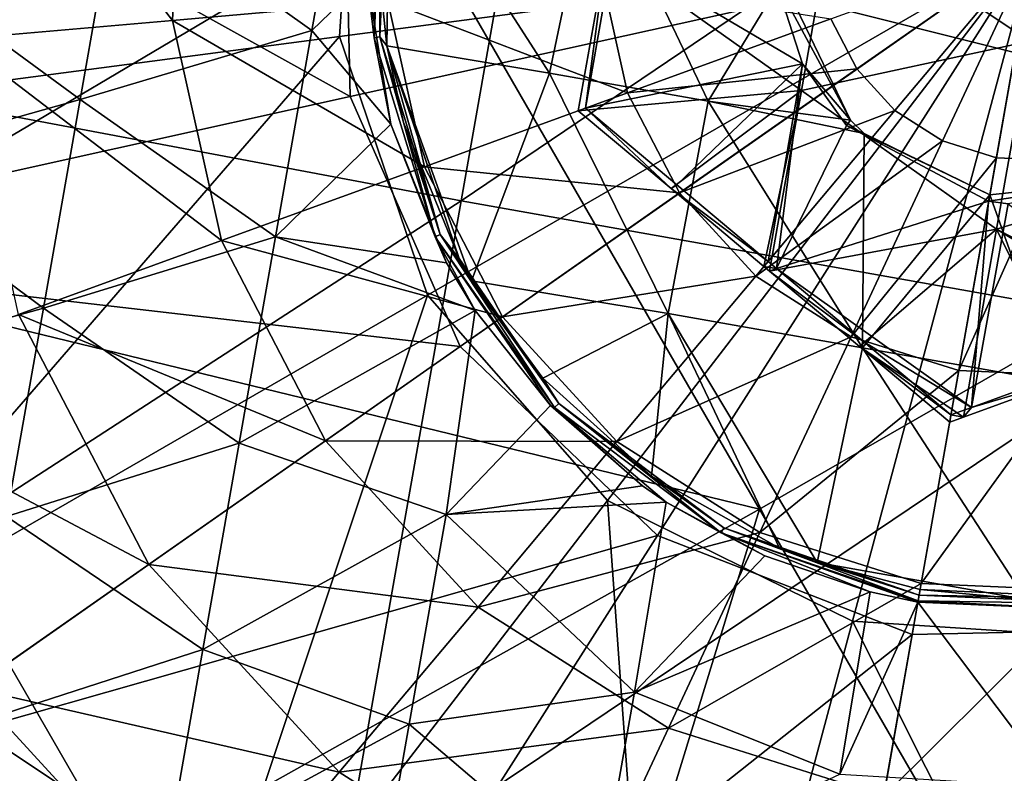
# Model space of a CAD drawing. Extents: x -65 to 803, y -691 to 80.
# Tile 179 of 256: x 648 to 660, y -573 to -564. Entities that reach past the tile are written whole.
import ezdxf

# ---------------------------------------------------------------- set-up
doc = ezdxf.new("R2010")
doc.units = 0
doc.header["$LTSCALE"] = 101.851852
for name, color, linetype in [('142', 7, 'CONTINUOUS'), ('143', 7, 'CONTINUOUS'), ('144', 7, 'CONTINUOUS'), ('145', 7, 'CONTINUOUS'), ('146', 7, 'CONTINUOUS'), ('147', 7, 'CONTINUOUS'), ('148', 7, 'CONTINUOUS'), ('149', 7, 'CONTINUOUS'), ('151', 7, 'CONTINUOUS'), ('152', 7, 'CONTINUOUS'), ('153', 7, 'CONTINUOUS'), ('174', 7, 'CONTINUOUS'), ('45', 7, 'CONTINUOUS'), ('56', 7, 'CONTINUOUS'), ('57', 7, 'CONTINUOUS'), ('86', 7, 'CONTINUOUS'), ('97', 7, 'CONTINUOUS')]:
    doc.layers.add(name, color=color, linetype=linetype)

msp = doc.modelspace()

# ---------------------------------------------------------------- linework, layer by layer
at = {"layer": '142', "color": 7, "linetype": 'CONTINUOUS'}
for points in [[(660.819, -561.805, -46.7), (658.014, -562.495, -46.7), (660.414, -564.103, -46.7), (660.819, -561.805, -46.7)], [(657.624, -564.704, -46.7), (658.014, -562.495, -46.7), (655.242, -563.009, -46.7), (657.624, -564.704, -46.7)], [(658.014, -562.495, -46.7), (657.624, -564.704, -46.7), (660.414, -564.103, -46.7), (658.014, -562.495, -46.7)], [(654.899, -564.953, -46.7), (657.624, -564.704, -46.7), (655.242, -563.009, -46.7), (654.899, -564.953, -46.7)], [(660.414, -564.103, -46.7), (657.624, -564.704, -46.7), (660.009, -566.401, -46.7), (660.414, -564.103, -46.7)], [(660.414, -564.103, -46.7), (660.009, -566.401, -46.7), (662.845, -565.534, -46.7), (660.414, -564.103, -46.7)], [(656.033, -565.904, -46.7), (657.624, -564.704, -46.7), (654.899, -564.953, -46.7), (656.033, -565.904, -46.7)], [(657.167, -566.856, -46.7), (657.624, -564.704, -46.7), (656.033, -565.904, -46.7), (657.167, -566.856, -46.7)], [(657.235, -566.912, -46.7), (657.624, -564.704, -46.7), (657.167, -566.856, -46.7), (657.235, -566.912, -46.7)], [(657.624, -564.704, -46.7), (657.235, -566.912, -46.7), (660.009, -566.401, -46.7), (657.624, -564.704, -46.7)], [(662.845, -565.534, -46.7), (660.009, -566.401, -46.7), (662.471, -567.655, -46.7), (662.845, -565.534, -46.7)], [(660.009, -566.401, -46.7), (657.235, -566.912, -46.7), (658.335, -567.836, -46.7), (660.009, -566.401, -46.7)], [(659.603, -568.698, -46.7), (660.009, -566.401, -46.7), (658.335, -567.836, -46.7), (659.603, -568.698, -46.7)], [(659.603, -568.698, -46.7), (660.911, -568.223, -46.7), (660.009, -566.401, -46.7), (659.603, -568.698, -46.7)], [(662.471, -567.655, -46.7), (660.009, -566.401, -46.7), (662.218, -567.747, -46.7), (662.471, -567.655, -46.7)], [(662.218, -567.747, -46.7), (660.009, -566.401, -46.7), (660.911, -568.223, -46.7), (662.218, -567.747, -46.7)], [(659.436, -568.759, -46.7), (659.603, -568.698, -46.7), (658.335, -567.836, -46.7), (659.436, -568.759, -46.7)]]:
    msp.add_3dface(points, dxfattribs=at)
at = {"layer": '143', "color": 7, "linetype": 'CONTINUOUS'}
for points in [[(651.645, -563.973, -46.7), (652.09, -561.451, -46.7), (649.263, -562.267, -46.7), (651.645, -563.973, -46.7)], [(652.09, -561.451, -46.7), (651.645, -563.973, -46.7), (652.317, -563.32, -46.7), (652.09, -561.451, -46.7)], [(648.813, -564.815, -46.7), (649.263, -562.267, -46.7), (646.437, -563.071, -46.7), (648.813, -564.815, -46.7)], [(648.813, -564.815, -46.7), (651.645, -563.973, -46.7), (649.263, -562.267, -46.7), (648.813, -564.815, -46.7)], [(645.99, -565.609, -46.7), (648.813, -564.815, -46.7), (646.437, -563.071, -46.7), (645.99, -565.609, -46.7)], [(652.317, -563.32, -46.7), (651.645, -563.973, -46.7), (652.607, -565.118, -46.7), (652.317, -563.32, -46.7)], [(651.201, -566.495, -46.7), (651.645, -563.973, -46.7), (648.813, -564.815, -46.7), (651.201, -566.495, -46.7)], [(651.645, -563.973, -46.7), (651.201, -566.495, -46.7), (652.607, -565.118, -46.7), (651.645, -563.973, -46.7)], [(648.364, -567.364, -46.7), (648.813, -564.815, -46.7), (645.99, -565.609, -46.7), (648.364, -567.364, -46.7)], [(648.364, -567.364, -46.7), (651.201, -566.495, -46.7), (648.813, -564.815, -46.7), (648.364, -567.364, -46.7)], [(652.607, -565.118, -46.7), (651.201, -566.495, -46.7), (653.29, -566.81, -46.7), (652.607, -565.118, -46.7)], [(645.542, -568.148, -46.7), (648.364, -567.364, -46.7), (645.99, -565.609, -46.7), (645.542, -568.148, -46.7)], [(650.756, -569.016, -46.7), (651.201, -566.495, -46.7), (648.364, -567.364, -46.7), (650.756, -569.016, -46.7)], [(650.756, -569.016, -46.7), (653.64, -567.396, -46.7), (651.201, -566.495, -46.7), (650.756, -569.016, -46.7)], [(651.201, -566.495, -46.7), (653.64, -567.396, -46.7), (653.29, -566.81, -46.7), (651.201, -566.495, -46.7)], [(647.914, -569.913, -46.7), (648.364, -567.364, -46.7), (645.542, -568.148, -46.7), (647.914, -569.913, -46.7)], [(647.914, -569.913, -46.7), (650.756, -569.016, -46.7), (648.364, -567.364, -46.7), (647.914, -569.913, -46.7)], [(653.286, -569.886, -46.7), (653.64, -567.396, -46.7), (650.756, -569.016, -46.7), (653.286, -569.886, -46.7)], [(653.64, -567.396, -46.7), (653.286, -569.886, -46.7), (654.56, -568.556, -46.7), (653.64, -567.396, -46.7)], [(654.56, -568.556, -46.7), (653.286, -569.886, -46.7), (655.684, -569.537, -46.7), (654.56, -568.556, -46.7)], [(650.311, -571.538, -46.7), (650.756, -569.016, -46.7), (647.914, -569.913, -46.7), (650.311, -571.538, -46.7)], [(650.311, -571.538, -46.7), (653.286, -569.886, -46.7), (650.756, -569.016, -46.7), (650.311, -571.538, -46.7)], [(653.286, -569.886, -46.7), (655.974, -569.737, -46.7), (655.684, -569.537, -46.7), (653.286, -569.886, -46.7)], [(655.587, -572.058, -46.7), (655.974, -569.737, -46.7), (653.286, -569.886, -46.7), (655.587, -572.058, -46.7)], [(655.974, -569.737, -46.7), (655.587, -572.058, -46.7), (657.177, -570.393, -46.7), (655.974, -569.737, -46.7)], [(647.465, -572.461, -46.7), (650.311, -571.538, -46.7), (647.914, -569.913, -46.7), (647.465, -572.461, -46.7)], [(652.834, -572.451, -46.7), (653.286, -569.886, -46.7), (650.311, -571.538, -46.7), (652.834, -572.451, -46.7)], [(652.834, -572.451, -46.7), (655.587, -572.058, -46.7), (653.286, -569.886, -46.7), (652.834, -572.451, -46.7)], [(655.587, -572.058, -46.7), (658.463, -570.835, -46.7), (657.177, -570.393, -46.7), (655.587, -572.058, -46.7)], [(658.093, -573.064, -46.7), (658.463, -570.835, -46.7), (655.587, -572.058, -46.7), (658.093, -573.064, -46.7)], [(658.463, -570.835, -46.7), (658.093, -573.064, -46.7), (659.048, -570.961, -46.7), (658.463, -570.835, -46.7)], [(658.093, -573.064, -46.7), (660.749, -573.221, -46.7), (659.048, -570.961, -46.7), (658.093, -573.064, -46.7)], [(660.749, -573.221, -46.7), (661.177, -571.053, -46.7), (659.048, -570.961, -46.7), (660.749, -573.221, -46.7)], [(649.867, -574.06, -46.7), (650.311, -571.538, -46.7), (647.465, -572.461, -46.7), (649.867, -574.06, -46.7)], [(649.867, -574.06, -46.7), (652.834, -572.451, -46.7), (650.311, -571.538, -46.7), (649.867, -574.06, -46.7)], [(655.167, -574.441, -46.7), (655.587, -572.058, -46.7), (652.834, -572.451, -46.7), (655.167, -574.441, -46.7)], [(655.167, -574.441, -46.7), (658.093, -573.064, -46.7), (655.587, -572.058, -46.7), (655.167, -574.441, -46.7)], [(647.016, -575.01, -46.7), (649.867, -574.06, -46.7), (647.465, -572.461, -46.7), (647.016, -575.01, -46.7)], [(652.382, -575.016, -46.7), (652.834, -572.451, -46.7), (649.867, -574.06, -46.7), (652.382, -575.016, -46.7)], [(652.382, -575.016, -46.7), (655.167, -574.441, -46.7), (652.834, -572.451, -46.7), (652.382, -575.016, -46.7)]]:
    msp.add_3dface(points, dxfattribs=at)
at = {"layer": '144', "color": 7, "linetype": 'CONTINUOUS'}
for points in [[(652.449, -561.514, -45.977), (652.317, -563.32, -46.7), (652.405, -564.06, -45.977), (652.449, -561.514, -45.977)], [(652.449, -561.514, -45.977), (652.405, -564.06, -45.977), (652.518, -561.526, -43.335), (652.449, -561.514, -45.977)], [(652.405, -564.06, -45.977), (652.474, -564.05, -43.335), (652.518, -561.526, -43.335), (652.405, -564.06, -45.977)], [(652.474, -564.05, -43.335), (652.585, -561.545, -40.696), (652.518, -561.526, -43.335), (652.474, -564.05, -43.335)], [(652.475, -563.328, -40.696), (652.585, -561.545, -40.696), (652.474, -564.05, -43.335), (652.475, -563.328, -40.696)], [(652.317, -563.32, -46.7), (652.607, -565.118, -46.7), (652.405, -564.06, -45.977), (652.317, -563.32, -46.7)], [(652.559, -564.157, -40.696), (652.475, -563.328, -40.696), (652.474, -564.05, -43.335), (652.559, -564.157, -40.696)], [(652.405, -564.06, -45.977), (653.149, -566.495, -45.977), (652.474, -564.05, -43.335), (652.405, -564.06, -45.977)], [(652.405, -564.06, -45.977), (652.607, -565.118, -46.7), (653.149, -566.495, -45.977), (652.405, -564.06, -45.977)], [(653.149, -566.495, -45.977), (653.212, -566.465, -43.335), (652.474, -564.05, -43.335), (653.149, -566.495, -45.977)], [(653.212, -566.465, -43.335), (652.559, -564.157, -40.696), (652.474, -564.05, -43.335), (653.212, -566.465, -43.335)], [(652.764, -565.097, -40.696), (652.559, -564.157, -40.696), (653.212, -566.465, -43.335), (652.764, -565.097, -40.696)], [(652.607, -565.118, -46.7), (653.29, -566.81, -46.7), (653.149, -566.495, -45.977), (652.607, -565.118, -46.7)], [(653.442, -566.759, -40.696), (652.764, -565.097, -40.696), (653.212, -566.465, -43.335), (653.442, -566.759, -40.696)], [(653.149, -566.495, -45.977), (654.61, -568.581, -45.977), (653.212, -566.465, -43.335), (653.149, -566.495, -45.977)], [(653.64, -567.396, -46.7), (654.56, -568.556, -46.7), (653.149, -566.495, -45.977), (653.64, -567.396, -46.7)], [(653.29, -566.81, -46.7), (653.64, -567.396, -46.7), (653.149, -566.495, -45.977), (653.29, -566.81, -46.7)], [(653.149, -566.495, -45.977), (654.56, -568.556, -46.7), (654.61, -568.581, -45.977), (653.149, -566.495, -45.977)], [(654.61, -568.581, -45.977), (654.66, -568.533, -43.335), (653.212, -566.465, -43.335), (654.61, -568.581, -45.977)], [(654.66, -568.533, -43.335), (653.442, -566.759, -40.696), (653.212, -566.465, -43.335), (654.66, -568.533, -43.335)], [(653.596, -567.03, -40.696), (653.442, -566.759, -40.696), (654.66, -568.533, -43.335), (653.596, -567.03, -40.696)], [(654.465, -568.22, -40.696), (653.596, -567.03, -40.696), (654.66, -568.533, -43.335), (654.465, -568.22, -40.696)], [(655.792, -569.421, -40.696), (654.465, -568.22, -40.696), (654.66, -568.533, -43.335), (655.792, -569.421, -40.696)], [(654.56, -568.556, -46.7), (655.684, -569.537, -46.7), (654.61, -568.581, -45.977), (654.56, -568.556, -46.7)], [(654.61, -568.581, -45.977), (656.643, -570.113, -45.977), (654.66, -568.533, -43.335), (654.61, -568.581, -45.977)], [(655.684, -569.537, -46.7), (655.974, -569.737, -46.7), (654.61, -568.581, -45.977), (655.684, -569.537, -46.7)], [(654.61, -568.581, -45.977), (655.974, -569.737, -46.7), (656.643, -570.113, -45.977), (654.61, -568.581, -45.977)], [(656.643, -570.113, -45.977), (656.676, -570.052, -43.335), (654.66, -568.533, -43.335), (656.643, -570.113, -45.977)], [(656.676, -570.052, -43.335), (655.792, -569.421, -40.696), (654.66, -568.533, -43.335), (656.676, -570.052, -43.335)], [(657.357, -570.299, -40.696), (655.792, -569.421, -40.696), (656.676, -570.052, -43.335), (657.357, -570.299, -40.696)], [(655.974, -569.737, -46.7), (657.177, -570.393, -46.7), (656.643, -570.113, -45.977), (655.974, -569.737, -46.7)], [(656.643, -570.113, -45.977), (659.051, -570.942, -45.977), (656.676, -570.052, -43.335), (656.643, -570.113, -45.977)], [(659.051, -570.942, -45.977), (659.063, -570.874, -43.335), (656.676, -570.052, -43.335), (659.051, -570.942, -45.977)], [(659.063, -570.874, -43.335), (657.357, -570.299, -40.696), (656.676, -570.052, -43.335), (659.063, -570.874, -43.335)], [(658.463, -570.835, -46.7), (659.048, -570.961, -46.7), (656.643, -570.113, -45.977), (658.463, -570.835, -46.7)], [(657.177, -570.393, -46.7), (658.463, -570.835, -46.7), (656.643, -570.113, -45.977), (657.177, -570.393, -46.7)], [(656.643, -570.113, -45.977), (659.048, -570.961, -46.7), (659.051, -570.942, -45.977), (656.643, -570.113, -45.977)], [(657.815, -570.476, -40.696), (657.357, -570.299, -40.696), (659.063, -570.874, -43.335), (657.815, -570.476, -40.696)], [(659.075, -570.806, -40.696), (657.815, -570.476, -40.696), (659.063, -570.874, -43.335), (659.075, -570.806, -40.696)]]:
    msp.add_3dface(points, dxfattribs=at)
at = {"layer": '145', "color": 7, "linetype": 'CONTINUOUS'}
for points in [[(659.063, -570.874, -43.335), (659.051, -570.942, -45.977), (661.597, -570.986, -45.977), (659.063, -570.874, -43.335)], [(659.075, -570.806, -40.696), (659.063, -570.874, -43.335), (661.587, -570.918, -43.335), (659.075, -570.806, -40.696)], [(659.063, -570.874, -43.335), (661.597, -570.986, -45.977), (661.587, -570.918, -43.335), (659.063, -570.874, -43.335)], [(660.365, -570.927, -40.696), (659.075, -570.806, -40.696), (661.587, -570.918, -43.335), (660.365, -570.927, -40.696)], [(659.048, -570.961, -46.7), (661.177, -571.053, -46.7), (659.051, -570.942, -45.977), (659.048, -570.961, -46.7)], [(659.051, -570.942, -45.977), (661.177, -571.053, -46.7), (661.597, -570.986, -45.977), (659.051, -570.942, -45.977)]]:
    msp.add_3dface(points, dxfattribs=at)
at = {"layer": '146', "color": 7, "linetype": 'CONTINUOUS'}
for points in [[(652.599, -561.464, -40.696), (652.475, -563.328, -40.696), (652.559, -564.157, -40.696), (652.599, -561.464, -40.696)], [(652.599, -561.464, -40.696), (652.559, -564.157, -40.696), (654.548, -564.493, -40.696), (652.599, -561.464, -40.696)], [(652.599, -561.464, -40.696), (654.548, -564.493, -40.696), (655.09, -561.905, -40.696), (652.599, -561.464, -40.696)], [(654.548, -564.493, -40.696), (656.486, -564.834, -40.696), (655.09, -561.905, -40.696), (654.548, -564.493, -40.696)], [(655.09, -561.905, -40.696), (656.486, -564.834, -40.696), (657.392, -563.34, -40.696), (655.09, -561.905, -40.696)], [(657.392, -563.34, -40.696), (656.486, -564.834, -40.696), (658.223, -565.068, -40.696), (657.392, -563.34, -40.696)], [(652.559, -564.157, -40.696), (652.764, -565.097, -40.696), (653.442, -566.759, -40.696), (652.559, -564.157, -40.696)], [(652.559, -564.157, -40.696), (653.442, -566.759, -40.696), (653.596, -567.03, -40.696), (652.559, -564.157, -40.696)], [(652.559, -564.157, -40.696), (653.596, -567.03, -40.696), (654.548, -564.493, -40.696), (652.559, -564.157, -40.696)], [(653.596, -567.03, -40.696), (655.995, -567.431, -40.696), (654.548, -564.493, -40.696), (653.596, -567.03, -40.696)], [(654.548, -564.493, -40.696), (655.995, -567.431, -40.696), (656.486, -564.834, -40.696), (654.548, -564.493, -40.696)], [(655.995, -567.431, -40.696), (658.37, -567.85, -40.696), (656.486, -564.834, -40.696), (655.995, -567.431, -40.696)], [(656.486, -564.834, -40.696), (658.37, -567.85, -40.696), (658.39, -565.231, -40.696), (656.486, -564.834, -40.696)], [(656.486, -564.834, -40.696), (658.39, -565.231, -40.696), (658.223, -565.068, -40.696), (656.486, -564.834, -40.696)], [(658.39, -565.231, -40.696), (658.37, -567.85, -40.696), (659.926, -565.98, -40.696), (658.39, -565.231, -40.696)], [(660.745, -568.269, -40.696), (661.637, -565.797, -40.696), (659.926, -565.98, -40.696), (660.745, -568.269, -40.696)], [(658.37, -567.85, -40.696), (660.745, -568.269, -40.696), (659.926, -565.98, -40.696), (658.37, -567.85, -40.696)], [(653.596, -567.03, -40.696), (654.465, -568.22, -40.696), (655.995, -567.431, -40.696), (653.596, -567.03, -40.696)], [(654.465, -568.22, -40.696), (655.792, -569.421, -40.696), (655.995, -567.431, -40.696), (654.465, -568.22, -40.696)], [(655.792, -569.421, -40.696), (657.357, -570.299, -40.696), (655.995, -567.431, -40.696), (655.792, -569.421, -40.696)], [(657.357, -570.299, -40.696), (657.815, -570.476, -40.696), (655.995, -567.431, -40.696), (657.357, -570.299, -40.696)], [(657.815, -570.476, -40.696), (658.37, -567.85, -40.696), (655.995, -567.431, -40.696), (657.815, -570.476, -40.696)], [(657.815, -570.476, -40.696), (660.365, -570.927, -40.696), (658.37, -567.85, -40.696), (657.815, -570.476, -40.696)], [(660.365, -570.927, -40.696), (660.745, -568.269, -40.696), (658.37, -567.85, -40.696), (660.365, -570.927, -40.696)], [(657.815, -570.476, -40.696), (659.075, -570.806, -40.696), (660.365, -570.927, -40.696), (657.815, -570.476, -40.696)]]:
    msp.add_3dface(points, dxfattribs=at)
at = {"layer": '147', "color": 7, "linetype": 'CONTINUOUS'}
for points in [[(659.926, -565.98, -40.696), (661.637, -565.797, -40.696), (659.912, -566.058, -43.696), (659.926, -565.98, -40.696)], [(659.912, -566.058, -43.696), (661.637, -565.797, -40.696), (660.15, -566.09, -43.696), (659.912, -566.058, -43.696)]]:
    msp.add_3dface(points, dxfattribs=at)
at = {"layer": '148', "color": 7, "linetype": 'CONTINUOUS'}
for points in [[(657.392, -563.34, -40.696), (658.223, -565.068, -40.696), (657.318, -563.376, -43.696), (657.392, -563.34, -40.696)], [(657.318, -563.376, -43.696), (658.223, -565.068, -40.696), (657.636, -564.378, -43.696), (657.318, -563.376, -43.696)], [(657.636, -564.378, -43.696), (658.223, -565.068, -40.696), (658.176, -565.133, -43.696), (657.636, -564.378, -43.696)], [(658.223, -565.068, -40.696), (658.39, -565.231, -40.696), (658.176, -565.133, -43.696), (658.223, -565.068, -40.696)], [(658.39, -565.231, -40.696), (659.926, -565.98, -40.696), (658.176, -565.133, -43.696), (658.39, -565.231, -40.696)], [(659.926, -565.98, -40.696), (659.912, -566.058, -43.696), (658.176, -565.133, -43.696), (659.926, -565.98, -40.696)]]:
    msp.add_3dface(points, dxfattribs=at)
at = {"layer": '149', "color": 7, "linetype": 'CONTINUOUS'}
for points in [[(655.322, -563.008, -43.696), (657.636, -564.378, -43.696), (654.985, -564.922, -43.696), (655.322, -563.008, -43.696)], [(657.318, -563.376, -43.696), (657.636, -564.378, -43.696), (655.322, -563.008, -43.696), (657.318, -563.376, -43.696)], [(654.985, -564.922, -43.696), (657.636, -564.378, -43.696), (656.101, -565.859, -43.696), (654.985, -564.922, -43.696)], [(656.101, -565.859, -43.696), (657.636, -564.378, -43.696), (657.218, -566.796, -43.696), (656.101, -565.859, -43.696)], [(657.218, -566.796, -43.696), (657.636, -564.378, -43.696), (657.32, -566.881, -43.696), (657.218, -566.796, -43.696)], [(657.636, -564.378, -43.696), (658.176, -565.133, -43.696), (657.32, -566.881, -43.696), (657.636, -564.378, -43.696)], [(658.176, -565.133, -43.696), (659.912, -566.058, -43.696), (657.32, -566.881, -43.696), (658.176, -565.133, -43.696)], [(657.32, -566.881, -43.696), (659.912, -566.058, -43.696), (659.704, -568.578, -43.696), (657.32, -566.881, -43.696)], [(659.912, -566.058, -43.696), (660.15, -566.09, -43.696), (659.704, -568.578, -43.696), (659.912, -566.058, -43.696)], [(659.704, -568.578, -43.696), (660.15, -566.09, -43.696), (662.191, -567.673, -43.696), (659.704, -568.578, -43.696)], [(658.386, -567.776, -43.696), (657.32, -566.881, -43.696), (659.704, -568.578, -43.696), (658.386, -567.776, -43.696)], [(659.452, -568.67, -43.696), (658.386, -567.776, -43.696), (659.704, -568.578, -43.696), (659.452, -568.67, -43.696)]]:
    msp.add_3dface(points, dxfattribs=at)
at = {"layer": '151', "color": 7, "linetype": 'CONTINUOUS'}
for points in [[(654.985, -564.922, -43.696), (654.899, -564.953, -46.7), (655.242, -563.009, -46.7), (654.985, -564.922, -43.696)], [(655.322, -563.008, -43.696), (654.985, -564.922, -43.696), (655.242, -563.009, -46.7), (655.322, -563.008, -43.696)]]:
    msp.add_3dface(points, dxfattribs=at)
at = {"layer": '152', "color": 7, "linetype": 'CONTINUOUS'}
for points in [[(654.985, -564.922, -43.696), (656.033, -565.904, -46.7), (654.899, -564.953, -46.7), (654.985, -564.922, -43.696)], [(654.985, -564.922, -43.696), (656.101, -565.859, -43.696), (656.033, -565.904, -46.7), (654.985, -564.922, -43.696)], [(656.101, -565.859, -43.696), (657.218, -566.796, -43.696), (656.033, -565.904, -46.7), (656.101, -565.859, -43.696)], [(657.218, -566.796, -43.696), (657.167, -566.856, -46.7), (656.033, -565.904, -46.7), (657.218, -566.796, -43.696)], [(657.218, -566.796, -43.696), (657.32, -566.881, -43.696), (657.167, -566.856, -46.7), (657.218, -566.796, -43.696)], [(657.32, -566.881, -43.696), (657.235, -566.912, -46.7), (657.167, -566.856, -46.7), (657.32, -566.881, -43.696)], [(657.32, -566.881, -43.696), (658.386, -567.776, -43.696), (657.235, -566.912, -46.7), (657.32, -566.881, -43.696)], [(657.235, -566.912, -46.7), (658.386, -567.776, -43.696), (658.335, -567.836, -46.7), (657.235, -566.912, -46.7)], [(658.386, -567.776, -43.696), (659.452, -568.67, -43.696), (658.335, -567.836, -46.7), (658.386, -567.776, -43.696)], [(659.452, -568.67, -43.696), (659.436, -568.759, -46.7), (658.335, -567.836, -46.7), (659.452, -568.67, -43.696)]]:
    msp.add_3dface(points, dxfattribs=at)
at = {"layer": '153', "color": 7, "linetype": 'CONTINUOUS'}
for points in [[(659.704, -568.578, -43.696), (662.191, -567.673, -43.696), (660.911, -568.223, -46.7), (659.704, -568.578, -43.696)], [(659.603, -568.698, -46.7), (659.704, -568.578, -43.696), (660.911, -568.223, -46.7), (659.603, -568.698, -46.7)], [(659.452, -568.67, -43.696), (659.704, -568.578, -43.696), (659.603, -568.698, -46.7), (659.452, -568.67, -43.696)], [(659.452, -568.67, -43.696), (659.603, -568.698, -46.7), (659.436, -568.759, -46.7), (659.452, -568.67, -43.696)]]:
    msp.add_3dface(points, dxfattribs=at)
at = {"layer": '174', "color": 7, "linetype": 'CONTINUOUS'}
for points in [[(647.314, -564.078, -60.769), (647.465, -560.635, -60.769), (649.941, -563.848, -60.595), (647.314, -564.078, -60.769)], [(649.941, -563.848, -60.595), (647.465, -560.635, -60.769), (650.062, -561.093, -60.595), (649.941, -563.848, -60.595)], [(649.941, -563.848, -60.595), (650.062, -561.093, -60.595), (652.571, -563.618, -60.46), (649.941, -563.848, -60.595)], [(658.301, -564.442, -60.306), (657.983, -563.83, -60.306), (660.464, -562.927, -60.287), (658.301, -564.442, -60.306)], [(658.767, -564.95, -60.306), (658.301, -564.442, -60.306), (660.464, -562.927, -60.287), (658.767, -564.95, -60.306)], [(659.348, -565.32, -60.306), (658.767, -564.95, -60.306), (660.464, -562.927, -60.287), (659.348, -565.32, -60.306)], [(660.006, -565.527, -60.306), (659.348, -565.32, -60.306), (660.464, -562.927, -60.287), (660.006, -565.527, -60.306)], [(660.694, -565.557, -60.306), (660.006, -565.527, -60.306), (660.464, -562.927, -60.287), (660.694, -565.557, -60.306)], [(655.5, -564.734, -60.364), (652.571, -563.618, -60.46), (655.202, -563.388, -60.364), (655.5, -564.734, -60.364)], [(655.5, -564.734, -60.364), (655.202, -563.388, -60.364), (657.983, -563.83, -60.306), (655.5, -564.734, -60.364)], [(653.019, -565.637, -60.46), (649.941, -563.848, -60.595), (652.571, -563.618, -60.46), (653.019, -565.637, -60.46)], [(653.019, -565.637, -60.46), (652.571, -563.618, -60.46), (655.5, -564.734, -60.364), (653.019, -565.637, -60.46)], [(650.538, -566.54, -60.595), (647.314, -564.078, -60.769), (649.941, -563.848, -60.595), (650.538, -566.54, -60.595)], [(650.538, -566.54, -60.595), (649.941, -563.848, -60.595), (653.019, -565.637, -60.46), (650.538, -566.54, -60.595)], [(658.301, -564.442, -60.306), (655.5, -564.734, -60.364), (657.983, -563.83, -60.306), (658.301, -564.442, -60.306)], [(648.06, -567.442, -60.769), (647.314, -564.078, -60.769), (650.538, -566.54, -60.595), (648.06, -567.442, -60.769)], [(656.137, -565.957, -60.364), (655.5, -564.734, -60.364), (658.301, -564.442, -60.306), (656.137, -565.957, -60.364)], [(658.767, -564.95, -60.306), (656.137, -565.957, -60.364), (658.301, -564.442, -60.306), (658.767, -564.95, -60.306)], [(656.137, -565.957, -60.364), (653.019, -565.637, -60.46), (655.5, -564.734, -60.364), (656.137, -565.957, -60.364)], [(657.069, -566.974, -60.364), (656.137, -565.957, -60.364), (658.767, -564.95, -60.306), (657.069, -566.974, -60.364)], [(659.348, -565.32, -60.306), (657.069, -566.974, -60.364), (658.767, -564.95, -60.306), (659.348, -565.32, -60.306)], [(658.232, -567.715, -60.364), (657.069, -566.974, -60.364), (659.348, -565.32, -60.306), (658.232, -567.715, -60.364)], [(660.006, -565.527, -60.306), (658.232, -567.715, -60.364), (659.348, -565.32, -60.306), (660.006, -565.527, -60.306)], [(659.547, -568.129, -60.364), (658.232, -567.715, -60.364), (660.006, -565.527, -60.306), (659.547, -568.129, -60.364)], [(660.694, -565.557, -60.306), (659.547, -568.129, -60.364), (660.006, -565.527, -60.306), (660.694, -565.557, -60.306)], [(660.925, -568.19, -60.364), (659.547, -568.129, -60.364), (660.694, -565.557, -60.306), (660.925, -568.19, -60.364)], [(653.974, -567.472, -60.46), (650.538, -566.54, -60.595), (653.019, -565.637, -60.46), (653.974, -567.472, -60.46)], [(653.974, -567.472, -60.46), (653.019, -565.637, -60.46), (656.137, -565.957, -60.364), (653.974, -567.472, -60.46)], [(657.069, -566.974, -60.364), (653.974, -567.472, -60.46), (656.137, -565.957, -60.364), (657.069, -566.974, -60.364)], [(651.812, -568.986, -60.595), (648.06, -567.442, -60.769), (650.538, -566.54, -60.595), (651.812, -568.986, -60.595)], [(651.812, -568.986, -60.595), (650.538, -566.54, -60.595), (653.974, -567.472, -60.46), (651.812, -568.986, -60.595)], [(655.371, -568.997, -60.46), (653.974, -567.472, -60.46), (657.069, -566.974, -60.364), (655.371, -568.997, -60.46)], [(658.232, -567.715, -60.364), (655.371, -568.997, -60.46), (657.069, -566.974, -60.364), (658.232, -567.715, -60.364)], [(649.651, -570.499, -60.769), (645.585, -568.343, -60.981), (648.06, -567.442, -60.769), (649.651, -570.499, -60.769)], [(649.651, -570.499, -60.769), (648.06, -567.442, -60.769), (651.812, -568.986, -60.595), (649.651, -570.499, -60.769)], [(655.371, -568.997, -60.46), (651.812, -568.986, -60.595), (653.974, -567.472, -60.46), (655.371, -568.997, -60.46)], [(657.116, -570.108, -60.46), (655.371, -568.997, -60.46), (658.232, -567.715, -60.364), (657.116, -570.108, -60.46)], [(659.547, -568.129, -60.364), (657.116, -570.108, -60.46), (658.232, -567.715, -60.364), (659.547, -568.129, -60.364)], [(659.088, -570.73, -60.46), (657.116, -570.108, -60.46), (659.547, -568.129, -60.364), (659.088, -570.73, -60.46)], [(660.925, -568.19, -60.364), (659.088, -570.73, -60.46), (659.547, -568.129, -60.364), (660.925, -568.19, -60.364)], [(661.155, -570.821, -60.46), (659.088, -570.73, -60.46), (660.925, -568.19, -60.364), (661.155, -570.821, -60.46)], [(647.493, -572.01, -60.981), (645.585, -568.343, -60.981), (649.651, -570.499, -60.769), (647.493, -572.01, -60.981)], [(653.674, -571.019, -60.595), (649.651, -570.499, -60.769), (651.812, -568.986, -60.595), (653.674, -571.019, -60.595)], [(653.674, -571.019, -60.595), (651.812, -568.986, -60.595), (655.371, -568.997, -60.46), (653.674, -571.019, -60.595)], [(657.116, -570.108, -60.46), (653.674, -571.019, -60.595), (655.371, -568.997, -60.46), (657.116, -570.108, -60.46)], [(656, -572.501, -60.595), (653.674, -571.019, -60.595), (657.116, -570.108, -60.46), (656, -572.501, -60.595)], [(659.088, -570.73, -60.46), (656, -572.501, -60.595), (657.116, -570.108, -60.46), (659.088, -570.73, -60.46)], [(651.979, -573.039, -60.769), (647.493, -572.01, -60.981), (649.651, -570.499, -60.769), (651.979, -573.039, -60.769)], [(651.979, -573.039, -60.769), (649.651, -570.499, -60.769), (653.674, -571.019, -60.595), (651.979, -573.039, -60.769)], [(658.63, -573.33, -60.595), (656, -572.501, -60.595), (659.088, -570.73, -60.46), (658.63, -573.33, -60.595)], [(661.155, -570.821, -60.46), (658.63, -573.33, -60.595), (659.088, -570.73, -60.46), (661.155, -570.821, -60.46)], [(661.385, -573.45, -60.595), (658.63, -573.33, -60.595), (661.155, -570.821, -60.46), (661.385, -573.45, -60.595)], [(656, -572.501, -60.595), (651.979, -573.039, -60.769), (653.674, -571.019, -60.595), (656, -572.501, -60.595)], [(650.286, -575.057, -60.981), (645.338, -573.519, -61.231), (647.493, -572.01, -60.981), (650.286, -575.057, -60.981)], [(650.286, -575.057, -60.981), (647.493, -572.01, -60.981), (651.979, -573.039, -60.769), (650.286, -575.057, -60.981)], [(654.886, -574.891, -60.769), (651.979, -573.039, -60.769), (656, -572.501, -60.595), (654.886, -574.891, -60.769)], [(658.63, -573.33, -60.595), (654.886, -574.891, -60.769), (656, -572.501, -60.595), (658.63, -573.33, -60.595)], [(654.886, -574.891, -60.769), (650.286, -575.057, -60.981), (651.979, -573.039, -60.769), (654.886, -574.891, -60.769)]]:
    msp.add_3dface(points, dxfattribs=at)
at = {"layer": '45', "color": 7, "linetype": 'CONTINUOUS'}
for points in [[(644.731, -564.409, 52.2), (654.958, -557.596, 52.2), (646.186, -556.154, 52.2), (644.731, -564.409, 52.2)], [(653.467, -566.055, 52.2), (654.958, -557.596, 52.2), (644.731, -564.409, 52.2), (653.467, -566.055, 52.2)], [(654.958, -557.596, 52.2), (653.467, -566.055, 52.2), (663.715, -559.126, 52.2), (654.958, -557.596, 52.2)], [(663.715, -559.126, 52.2), (653.467, -566.055, 52.2), (662.218, -567.611, 52.2), (663.715, -559.126, 52.2)], [(643.275, -572.663, 52.2), (653.467, -566.055, 52.2), (644.731, -564.409, 52.2), (643.275, -572.663, 52.2)], [(651.975, -574.514, 52.2), (653.467, -566.055, 52.2), (643.275, -572.663, 52.2), (651.975, -574.514, 52.2)], [(653.467, -566.055, 52.2), (651.975, -574.514, 52.2), (662.218, -567.611, 52.2), (653.467, -566.055, 52.2)], [(662.218, -567.611, 52.2), (651.975, -574.514, 52.2), (660.722, -576.097, 52.2), (662.218, -567.611, 52.2)], [(641.82, -580.918, 52.2), (651.975, -574.514, 52.2), (643.275, -572.663, 52.2), (641.82, -580.918, 52.2)]]:
    msp.add_3dface(points, dxfattribs=at)
at = {"layer": '56', "color": 7, "linetype": 'CONTINUOUS'}
for points in [[(643.518, -566.684, -46.728), (643.37, -559.913, -46.728), (652.112, -564.779, -47.941), (643.518, -566.684, -46.728)], [(643.37, -559.913, -46.728), (652.039, -561.442, -47.941), (652.112, -564.779, -47.941), (643.37, -559.913, -46.728)], [(652.039, -561.442, -47.941), (660.464, -562.927, -48.327), (652.112, -564.779, -47.941), (652.039, -561.442, -47.941)], [(652.112, -564.779, -47.941), (660.464, -562.927, -48.327), (653.456, -567.834, -47.941), (652.112, -564.779, -47.941)], [(653.456, -567.834, -47.941), (660.464, -562.927, -48.327), (655.867, -570.143, -47.941), (653.456, -567.834, -47.941)], [(655.867, -570.143, -47.941), (660.464, -562.927, -48.327), (658.979, -571.353, -47.941), (655.867, -570.143, -47.941)], [(643.518, -566.684, -46.728), (652.112, -564.779, -47.941), (653.456, -567.834, -47.941), (643.518, -566.684, -46.728)], [(646.245, -572.883, -46.728), (643.518, -566.684, -46.728), (653.456, -567.834, -47.941), (646.245, -572.883, -46.728)], [(646.245, -572.883, -46.728), (653.456, -567.834, -47.941), (655.867, -570.143, -47.941), (646.245, -572.883, -46.728)], [(651.138, -577.567, -46.728), (646.245, -572.883, -46.728), (655.867, -570.143, -47.941), (651.138, -577.567, -46.728)], [(651.138, -577.567, -46.728), (655.867, -570.143, -47.941), (658.979, -571.353, -47.941), (651.138, -577.567, -46.728)], [(651.138, -577.567, -46.728), (658.979, -571.353, -47.941), (658.185, -575.854, -47.416), (651.138, -577.567, -46.728)], [(651.138, -577.567, -46.728), (640.112, -579.108, -44.7), (646.245, -572.883, -46.728), (651.138, -577.567, -46.728)]]:
    msp.add_3dface(points, dxfattribs=at)
at = {"layer": '57', "color": 7, "linetype": 'CONTINUOUS'}
for points in [[(658.979, -571.353, -47.941), (660.464, -562.927, -48.327), (662.316, -571.28, -47.941), (658.979, -571.353, -47.941)], [(657.45, -580.021, -46.728), (658.185, -575.854, -47.416), (662.316, -571.28, -47.941), (657.45, -580.021, -46.728)], [(664.221, -579.874, -46.728), (657.45, -580.021, -46.728), (662.316, -571.28, -47.941), (664.221, -579.874, -46.728)], [(658.185, -575.854, -47.416), (658.979, -571.353, -47.941), (662.316, -571.28, -47.941), (658.185, -575.854, -47.416)]]:
    msp.add_3dface(points, dxfattribs=at)
at = {"layer": '86', "color": 7, "linetype": 'CONTINUOUS'}
for points in [[(664.819, -565.388, 53.2), (652.819, -562.382, 53.2), (660.511, -557.926, 53.2), (664.819, -565.388, 53.2)], [(640.982, -559.657, 53.2), (652.819, -562.382, 53.2), (645.173, -566.917, 53.2), (640.982, -559.657, 53.2)], [(652.819, -562.382, 53.2), (657.114, -569.821, 53.2), (645.173, -566.917, 53.2), (652.819, -562.382, 53.2)], [(657.114, -569.821, 53.2), (652.819, -562.382, 53.2), (664.819, -565.388, 53.2), (657.114, -569.821, 53.2)], [(661.409, -577.26, 53.2), (657.114, -569.821, 53.2), (664.819, -565.388, 53.2), (661.409, -577.26, 53.2)], [(645.173, -566.917, 53.2), (649.364, -574.176, 53.2), (639.57, -574.99, 53.2), (645.173, -566.917, 53.2)], [(645.173, -566.917, 53.2), (657.114, -569.821, 53.2), (649.364, -574.176, 53.2), (645.173, -566.917, 53.2)], [(649.364, -574.176, 53.2), (657.114, -569.821, 53.2), (653.555, -581.435, 53.2), (649.364, -574.176, 53.2)], [(657.114, -569.821, 53.2), (661.409, -577.26, 53.2), (653.555, -581.435, 53.2), (657.114, -569.821, 53.2)]]:
    msp.add_3dface(points, dxfattribs=at)
at = {"layer": '97', "color": 7, "linetype": 'CONTINUOUS'}
for points in [[(643.698, -558.435, 152.128), (643.255, -565.193, 152.128), (652.201, -560.713, 153.341), (643.698, -558.435, 152.128)], [(643.255, -565.193, 152.128), (651.982, -564.044, 153.341), (652.201, -560.713, 153.341), (643.255, -565.193, 152.128)], [(651.982, -564.044, 153.341), (660.464, -562.927, 153.727), (652.201, -560.713, 153.341), (651.982, -564.044, 153.341)], [(653.055, -567.205, 153.341), (660.464, -562.927, 153.727), (651.982, -564.044, 153.341), (653.055, -567.205, 153.341)], [(655.256, -569.715, 153.341), (660.464, -562.927, 153.727), (653.055, -567.205, 153.341), (655.256, -569.715, 153.341)], [(658.25, -571.191, 153.341), (660.464, -562.927, 153.727), (655.256, -569.715, 153.341), (658.25, -571.191, 153.341)], [(661.581, -571.409, 153.341), (660.464, -562.927, 153.727), (658.25, -571.191, 153.341), (661.581, -571.409, 153.341)], [(643.255, -565.193, 152.128), (645.432, -571.606, 152.128), (651.982, -564.044, 153.341), (643.255, -565.193, 152.128)], [(645.432, -571.606, 152.128), (653.055, -567.205, 153.341), (651.982, -564.044, 153.341), (645.432, -571.606, 152.128)], [(645.432, -571.606, 152.128), (649.897, -576.698, 152.128), (653.055, -567.205, 153.341), (645.432, -571.606, 152.128)], [(649.897, -576.698, 152.128), (655.256, -569.715, 153.341), (653.055, -567.205, 153.341), (649.897, -576.698, 152.128)], [(649.897, -576.698, 152.128), (655.972, -579.694, 152.128), (655.256, -569.715, 153.341), (649.897, -576.698, 152.128)], [(655.972, -579.694, 152.128), (658.25, -571.191, 153.341), (655.256, -569.715, 153.341), (655.972, -579.694, 152.128)], [(655.972, -579.694, 152.128), (662.73, -580.137, 152.128), (658.25, -571.191, 153.341), (655.972, -579.694, 152.128)], [(662.73, -580.137, 152.128), (661.581, -571.409, 153.341), (658.25, -571.191, 153.341), (662.73, -580.137, 152.128)], [(645.432, -571.606, 152.128), (641.405, -580.612, 150.1), (649.897, -576.698, 152.128), (645.432, -571.606, 152.128)]]:
    msp.add_3dface(points, dxfattribs=at)

doc.saveas('drawing.dxf')
